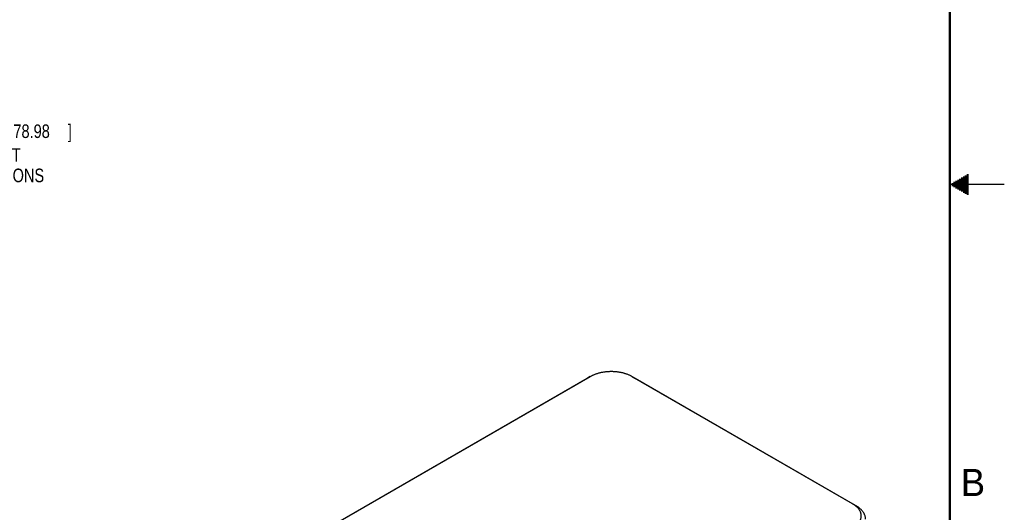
# Model space of a CAD drawing. Header units: inches. Extents: x 0 to 34, y 0 to 22.
# Tile 37 of 38: x 25 to 34, y 8 to 12.5. Entities that reach past the tile are written whole.
import ezdxf

# ---------------------------------------------------------------- set-up
doc = ezdxf.new("R2010")
doc.units = ezdxf.units.IN
doc.header["$LTSCALE"] = 1.87
doc.header["$MEASUREMENT"] = 0
doc.layers.get('0').update_dxf_attribs({"linetype": 'CONTINUOUS'})
doc.layers.add('DIMENSIONS', color=7, linetype='CONTINUOUS')
doc.styles.get("Standard").update_dxf_attribs({"font": 'txt', "width": 0.8})
doc.dimstyles.new('DIMSTYLE_2', dxfattribs={"dimtxt": 0.125, "dimasz": 0.18, "dimexe": 0.18, "dimexo": 0.0625, "dimgap": 0.09, "dimtad": 0, "dimtih": 1, "dimtoh": 1, "dimdec": 3, "dimzin": 4, "dimdsep": 46, "dimtxsty": 'STANDARD', "dimblk": '_FILLED', "dimblk1": '_FILLED', "dimblk2": '_FILLED', "dimcen": 0.09, "dimadec": 0, "dimazin": 0, "dimtp": 0.01, "dimtm": 0.01, "dimtfac": 1, "dimtdec": 3, "dimtofl": 0, "dimtmove": 0, "dimatfit": 3, "dimldrblk": '_FILLED', "dimfxl": 1, "dimtolj": 1, "dimtzin": 4, "dimarcsym": 0})

# ---------------------------------------------------------------- blocks, each defined once
blk = doc.blocks.new('*D11')
at = {"layer": 'DIMENSIONS', "color": 2, "linetype": 'CONTINUOUS'}
blk.add_line((22.3115, 11.4894), (23.8076, 11.4894), dxfattribs=at)
at = {"layer": 'DIMENSIONS', "color": 2, "linetype": 'CONTINUOUS', "width": 0.8}
for s, p in [('2X ', (23.8701, 11.4269)), ('3.109', (24.1701, 11.4269)), ('[', (24.7951, 11.4269)), ('78.98', (24.8951, 11.4269)), (']', (25.3951, 11.4269)), ('DIN RAIL MOUNT', (23.8701, 11.2082)), ('SCREW LOCATIONS', (23.8701, 11.0207))]:
    blk.add_text(s, height=0.125, dxfattribs=at).set_placement(p)
blk = doc.blocks.new('_FILLED')
at = {"color": 0, "linetype": 'BYBLOCK'}
blk.add_solid([(0, 0), (-1, 0.174), (-1, -0.174)], dxfattribs=at)

msp = doc.modelspace()

# ---------------------------------------------------------------- linework, layer by layer
at = {"color": 2, "linetype": 'CONTINUOUS'}
for p, q in [((33.5693, 11.04), (33.6697, 11.04)), ((33.5866, 11.05), (33.6697, 11.05)), ((33.6039, 11.06), (33.6697, 11.06)), ((33.6213, 11.07), (33.6697, 11.07)), ((33.6386, 11.08), (33.6697, 11.08)), ((33.6559, 11.09), (33.6697, 11.09)), ((34, 11), (33.5, 11)), ((33.5173, 11.01), (33.6697, 11.01)), ((33.5173, 10.99), (33.6697, 10.99)), ((33.5347, 11.02), (33.6697, 11.02)), ((33.5347, 10.98), (33.6697, 10.98)), ((33.552, 11.03), (33.6697, 11.03)), ((33.552, 10.97), (33.6697, 10.97)), ((33.5693, 10.96), (33.6697, 10.96)), ((33.5866, 10.95), (33.6697, 10.95)), ((33.6039, 10.94), (33.6697, 10.94)), ((33.6213, 10.93), (33.6697, 10.93)), ((33.6386, 10.92), (33.6697, 10.92)), ((33.6559, 10.91), (33.6697, 10.91))]:
    msp.add_line(p, q, dxfattribs=at)
at = {"color": 7, "linetype": 'CONTINUOUS'}
for p, q in [((30.1958, 9.2326), (25.2555, 6.3802)), ((30.1958, 9.2326), (30.1675, 9.2169)), ((30.1958, 9.2327), (30.1715, 9.2191)), ((30.1993, 9.2346), (30.1958, 9.2326)), ((30.5817, 9.2326), (30.5782, 9.2346)), ((30.5817, 9.2327), (30.606, 9.2191)), ((30.5817, 9.2326), (30.61, 9.2169)), ((32.6057, 8.064), (30.5817, 9.2326)), ((30.1675, 9.2169), (25.2272, 6.3644)), ((30.1715, 9.2191), (30.1675, 9.2169)), ((30.61, 9.2169), (30.606, 9.2191)), ((32.634, 8.0482), (30.61, 9.2169)), ((32.6057, 8.064), (32.634, 8.0482))]:
    msp.add_line(p, q, dxfattribs=at)
at = {"color": 7, "linetype": 'CONTINUOUS', "const_width": 0.02}
msp.add_lwpolyline([(33.5, 0.5), (33.5, 21.5)], dxfattribs=at)
at = {"color": 7, "linetype": 'CONTINUOUS'}
for points, knots in [([(30.5782, 9.2346), (30.5762, 9.2357), (30.571, 9.2386), (30.5621, 9.243), (30.5516, 9.2477), (30.5406, 9.2522), (30.5293, 9.2564), (30.5176, 9.2602), (30.5056, 9.2637), (30.4933, 9.2668), (30.4808, 9.2696), (30.4681, 9.2721), (30.4552, 9.2741), (30.4421, 9.2758), (30.4288, 9.2771), (30.4155, 9.2781), (30.4022, 9.2787), (30.3887, 9.2789), (30.3753, 9.2787), (30.3619, 9.2781), (30.3486, 9.2771), (30.3354, 9.2758), (30.3223, 9.2741), (30.3094, 9.2721), (30.2967, 9.2696), (30.2841, 9.2668), (30.2719, 9.2637), (30.2599, 9.2602), (30.2482, 9.2564), (30.2369, 9.2522), (30.2259, 9.2477), (30.2154, 9.243), (30.2065, 9.2386), (30.2013, 9.2357), (30.1993, 9.2346)], [0, 0, 0, 0, 0.017264, 0.045743, 0.07515, 0.105346, 0.136145, 0.167442, 0.199201, 0.23142, 0.264062, 0.297076, 0.330407, 0.363991, 0.397802, 0.431778, 0.465866, 0.499997, 0.534127, 0.568214, 0.602188, 0.635998, 0.669579, 0.702905, 0.735915, 0.768554, 0.800767, 0.832514, 0.86379, 0.894563, 0.924739, 0.954147, 0.982661, 1, 1, 1, 1]), ([(32.6057, 7.8412), (32.6088, 7.8429), (32.6147, 7.8466), (32.6234, 7.8523), (32.6316, 7.8584), (32.6394, 7.8647), (32.6466, 7.8713), (32.6533, 7.878), (32.6593, 7.885), (32.6648, 7.892), (32.6697, 7.8993), (32.6739, 7.9066), (32.6775, 7.9141), (32.6805, 7.9217), (32.6828, 7.9294), (32.6844, 7.9371), (32.6854, 7.9448), (32.6858, 7.9526), (32.6854, 7.9604), (32.6844, 7.9681), (32.6828, 7.9758), (32.6805, 7.9835), (32.6775, 7.991), (32.6739, 7.9985), (32.6697, 8.0059), (32.6648, 8.0131), (32.6594, 8.0202), (32.6533, 8.0271), (32.6466, 8.0339), (32.6394, 8.0404), (32.6317, 8.0468), (32.6234, 8.0528), (32.6148, 8.0586), (32.6088, 8.0622), (32.6057, 8.064)], [0, 0, 0, 0, 0.036652, 0.072937, 0.108638, 0.143575, 0.177562, 0.210543, 0.242559, 0.273692, 0.304004, 0.333555, 0.362419, 0.390677, 0.418452, 0.445849, 0.472992, 0.499995, 0.526998, 0.554139, 0.581536, 0.60931, 0.637564, 0.666423, 0.695969, 0.726277, 0.757404, 0.789405, 0.822362, 0.856316, 0.891224, 0.926919, 0.963243, 1, 1, 1, 1]), ([(32.7257, 7.9227), (32.7257, 7.9234), (32.7255, 7.9269), (32.725, 7.9334), (32.7236, 7.9419), (32.7215, 7.9505), (32.7186, 7.9589), (32.7151, 7.9673), (32.7109, 7.9756), (32.706, 7.9837), (32.7005, 7.9917), (32.6943, 7.9995), (32.6874, 8.0072), (32.68, 8.0146), (32.6719, 8.0218), (32.6633, 8.0288), (32.6541, 8.0356), (32.6443, 8.0421), (32.6375, 8.0462), (32.634, 8.0482)], [0, 0, 0, 0, 0.012634, 0.06571, 0.119146, 0.17317, 0.227982, 0.283776, 0.340771, 0.39911, 0.458933, 0.520317, 0.583359, 0.648149, 0.714716, 0.783127, 0.853424, 0.92571, 1, 1, 1, 1])]:
    msp.add_open_spline(points, degree=3, knots=knots, dxfattribs=at)

# ---------------------------------------------------------------- texts
at = {"color": 2, "linetype": 'CONTINUOUS'}
msp.add_text('B', height=0.25, dxfattribs=at).set_placement((33.6006, 8.1345))

# ---------------------------------------------------------------- dimensions: what is measured, and where the dimension line sits
at = {"layer": 'DIMENSIONS', "color": 2, "linetype": 'CONTINUOUS'}
dim = msp.add_ordinate_dim(feature_location=(22.3115, 11.4894), offset=(1.4961, 0), dtype=0, origin=(22.249, 8.38), text='2X <>\\PDIN RAIL MOUNT\\PSCREW LOCATIONS', dimstyle='DIMSTYLE_2', dxfattribs=at)
dim.commit()
dim.dimension.update_dxf_attribs({"geometry": '*D11', "text_midpoint": (24.6826, 11.2863)})

doc.saveas('drawing.dxf')
